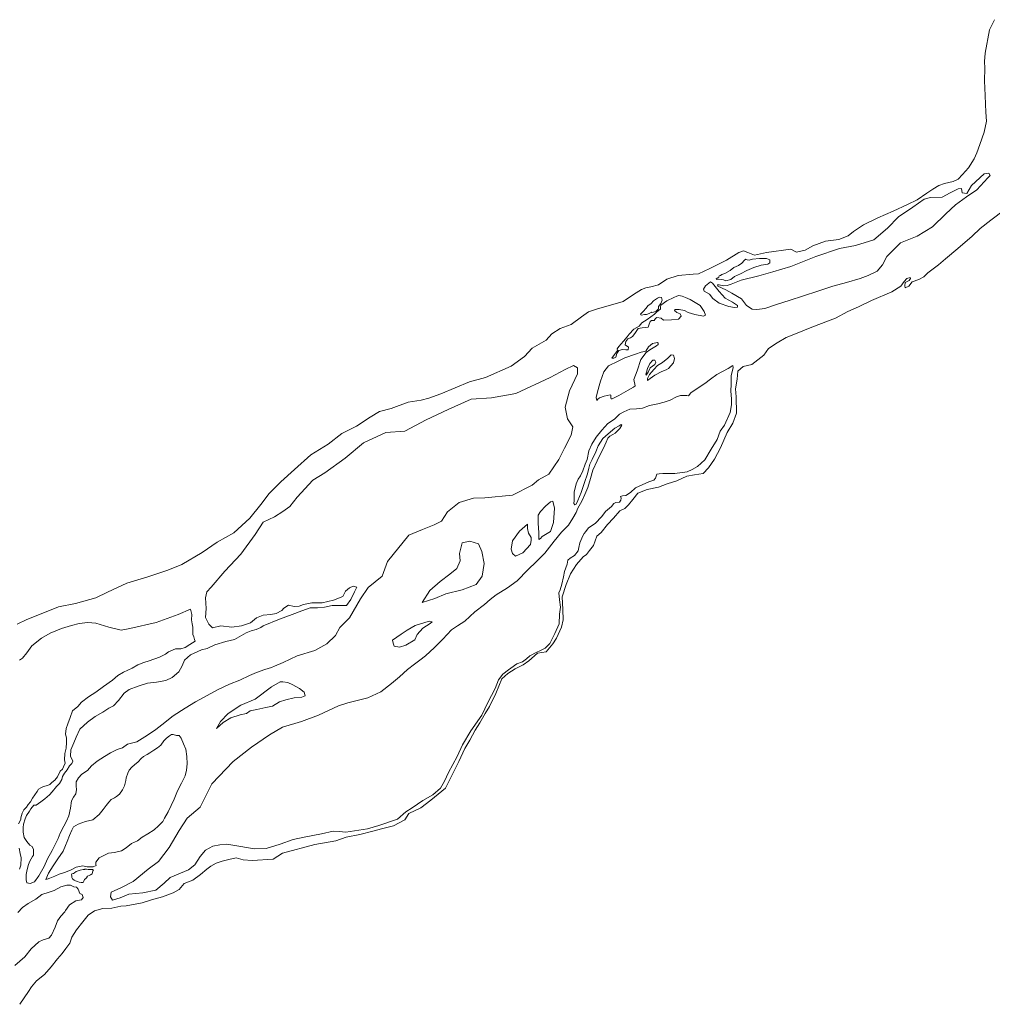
# Model space of a CAD drawing. Header units: metres. Extents: x 347609 to 404409, y 8548087 to 8605413.
# Tile 9 of 49: x 364563 to 365380, y 8552202 to 8553028. Entities that reach past the tile are written whole.
import ezdxf

# ---------------------------------------------------------------- set-up
doc = ezdxf.new("R2010")
doc.units = ezdxf.units.M
doc.layers.add('01. RIO', color=7, linetype='Continuous', lineweight=5, true_color=0x2776bb)

# ---------------------------------------------------------------- blocks, each defined once
blk = doc.blocks.new('REIORORI')
at = {"layer": '01. RIO', "color": 152, "lineweight": 15, "true_color": 0x2776bb, "flags": 128}
for points in [[(365390.64, 8552868.69), (365379.16, 8552860.04), (365370.18, 8552853.22), (365363.36, 8552846.74), (365351.38, 8552836.43), (365340.9, 8552827.62), (365335.24, 8552822.63), (365326.09, 8552815.81), (365322.74, 8552812.42), (365318.58, 8552810.26), (365313.09, 8552808.43), (365310.09, 8552804.77), (365307.1, 8552803.44), (365306.77, 8552804.94), (365307.27, 8552807.76), (365310.59, 8552809.59), (365311.59, 8552811.26), (365311.26, 8552811.92), (365308.43, 8552811.09), (365306.27, 8552808.6), (365303.44, 8552804.61), (365295.95, 8552799.95), (365278.82, 8552792.8), (365268, 8552787.48), (365258.98, 8552783.45), (365248.5, 8552777.97), (365228.87, 8552770.32), (365213.73, 8552764.17), (365207.07, 8552761.67), (365199.56, 8552757.13), (365192.41, 8552752.48), (365188.42, 8552746.66), (365178.27, 8552738.85), (365170.95, 8552737.18), (365166.46, 8552733.36), (365165.96, 8552726.71), (365164.63, 8552718.56), (365165.13, 8552711.91), (365165.45, 8552698.04), (365162.29, 8552689.56), (365157.63, 8552681.91), (365152.14, 8552668.94), (365146.99, 8552659.3), (365141.83, 8552652.15), (365137.39, 8552647.53), (365130.15, 8552646.39), (365123.74, 8552645.05), (365115.25, 8552641.2), (365107.19, 8552638.72), (365099.95, 8552636.04), (365090.33, 8552633.97), (365082.45, 8552630.95), (365078.31, 8552625.58), (365074.8, 8552621.03), (365071.7, 8552618.03), (365067.56, 8552615.97), (365062.08, 8552609.86), (365057.11, 8552604.48), (365051.63, 8552597.76), (365048.01, 8552594.87), (365045.43, 8552586.91), (365042.02, 8552582.78), (365039.33, 8552579.47), (365036.54, 8552577.41), (365030.94, 8552570.96), (365025.98, 8552563), (365022.36, 8552554.32), (365018.95, 8552543.78), (365019.57, 8552533.1), (365019.88, 8552524.63), (365018.43, 8552518.43), (365014.29, 8552509.09), (365011.29, 8552504.44), (365005.6, 8552497.62), (364998.26, 8552496.38), (364990.91, 8552489.95), (364986.26, 8552486.75), (364979.64, 8552483.44), (364973.23, 8552479.41), (364968.38, 8552475.07), (364965.89, 8552468.87), (364963.21, 8552462.67), (364958.02, 8552451.78), (364954.4, 8552445.79), (364949.96, 8552438.04), (364946.03, 8552431.94), (364941.56, 8552423.43), (364937.32, 8552416.5), (364932.15, 8552405.45), (364927.19, 8552395.53), (364921.08, 8552383.08), (364908.77, 8552373.16), (364900.19, 8552366.66), (364890.17, 8552361.8), (364886.96, 8552356.53), (364877.45, 8552351.47), (364867.11, 8552349.09), (364859.87, 8552346.92), (364848.91, 8552344.13), (364837.65, 8552341.96), (364828.75, 8552338.8), (364811.36, 8552335.94), (364784.1, 8552328.59), (364776.22, 8552323.57), (364758.64, 8552322.32), (364751.11, 8552322.86), (364745.23, 8552324.67), (364739.03, 8552323.12), (364733.25, 8552321.92), (364728.45, 8552320.09), (364723.87, 8552317.55), (364720.42, 8552315.02), (364715.18, 8552310.54), (364708.87, 8552305.85), (364701.48, 8552302.97), (364697.15, 8552298.1), (364692.1, 8552295.22), (364683.26, 8552291.97), (364674.06, 8552289.27), (364666.31, 8552286.93), (364652.66, 8552284.38), (364648.14, 8552283.93), (364640.79, 8552282.46), (364633.21, 8552282.01), (364626.2, 8552280.09), (364620.89, 8552276.47), (364616.26, 8552270.82), (364611.13, 8552264.11), (364607.15, 8552257.97), (364605.35, 8552252.91), (364602.08, 8552248.63), (364599.09, 8552244.42), (364594.95, 8552239.86), (364589.68, 8552233.24), (364584.03, 8552226.73), (364577.4, 8552221.24), (364573.27, 8552216.4), (364570.58, 8552212.4), (364563.28, 8552201.64)], [(365382.22, 8553028.49), (365378.11, 8553019.99), (365374.41, 8553000.39), (365373.7, 8552993.31), (365374.13, 8552987.79), (365373.84, 8552977.02), (365374.27, 8552964.7), (365374.69, 8552957.57), (365374.97, 8552950.78), (365375.54, 8552943.27), (365373.41, 8552934.07), (365370, 8552923.55), (365367.45, 8552916.75), (365365.04, 8552911.65), (365360.37, 8552904.14), (365355.41, 8552898.62), (365351.56, 8552894.63), (365347.59, 8552892.5), (365340.23, 8552890.95), (365335.55, 8552889.25), (365330.31, 8552886.27), (365325.35, 8552882.73), (365317.13, 8552877.35), (365309.19, 8552873.24), (365296.98, 8552867.7), (365284.09, 8552862.18), (365272.19, 8552856.23), (365263.83, 8552850.56), (365259.29, 8552846.88), (365251.33, 8552844.03), (365240.28, 8552842.61), (365229.65, 8552838.5), (365223.27, 8552834.96), (365215.76, 8552833.26), (365211.08, 8552835.67), (365190.52, 8552833.11), (365180.6, 8552830.71), (365174.93, 8552833.11), (365171.25, 8552834.39), (365167.42, 8552833.11), (365156.98, 8552826.54), (365143.17, 8552819.64), (365133.45, 8552815.13), (365128.95, 8552814.85), (365116.41, 8552813.72), (365106.83, 8552810.63), (365100.07, 8552805.7), (365093.4, 8552804.09), (365089.32, 8552803.38), (365085.52, 8552801.97), (365081.29, 8552799.02), (365075.65, 8552795.36), (365070.16, 8552791.7), (365061.43, 8552789.3), (365048.75, 8552785.78), (365041.14, 8552783.11), (365035.36, 8552778.88), (365026.63, 8552772.41), (365017.33, 8552769.17), (365010.45, 8552764.6), (365005.62, 8552759.33), (364993.75, 8552752.62), (364987.42, 8552745.51), (364976.27, 8552737.62), (364954.72, 8552728.03), (364941.2, 8552724.26), (364917.03, 8552714.35), (364906.97, 8552710.77), (364900.49, 8552708.99), (364889.77, 8552707.2), (364875.47, 8552702.07), (364865.64, 8552699.39), (364857.6, 8552694.7), (364846.21, 8552687.11), (364833.92, 8552681.08), (364822.53, 8552671.92), (364808, 8552662.99), (364794.09, 8552650.62), (364782.7, 8552640.34), (364772.87, 8552630.74), (364765.94, 8552621.37), (364756.56, 8552609.76), (364743.16, 8552597.48), (364729.31, 8552589.66), (364716.61, 8552581.11), (364699.42, 8552571.05), (364687.71, 8552566.24), (364670.84, 8552560.56), (364653.21, 8552555.26), (364637.1, 8552547.87), (364627.24, 8552542.94), (364610.18, 8552538.21), (364595.96, 8552535.55), (364582.85, 8552530.23), (364569.39, 8552524.73), (364561.24, 8552520.94)], [(364563.13, 8552315.09), (364564.15, 8552318.51), (364564.45, 8552324.69), (364563.55, 8552328.38), (364562.76, 8552332.87)], [(364562.17, 8552353.14), (364564.16, 8552356.83), (364564.37, 8552358.34), (364565.5, 8552362.23), (364566.76, 8552364.94), (364568.9, 8552367.07), (364570.34, 8552369.4), (364572.23, 8552371.6), (364574.03, 8552374.66), (364575.87, 8552377.58), (364577.84, 8552380.37), (364579.17, 8552382.27), (364580.92, 8552383.38), (364583.4, 8552384.46), (364586.52, 8552385.48), (364588.62, 8552386.3), (364590.33, 8552387.77), (364592.81, 8552389.99), (364594.98, 8552392.66), (364597.22, 8552397.48), (364599.25, 8552399.11), (364600.17, 8552401.04), (364601.6, 8552404.09), (364600.99, 8552407.03), (364601.09, 8552412.33), (364602.42, 8552416.72), (364602.62, 8552421.42), (364602.73, 8552425.5), (364601.81, 8552428.46), (364602.42, 8552433.35), (364603.85, 8552437.23), (364605.58, 8552442.54), (364607.73, 8552448.05), (364612.03, 8552451.76), (364615.3, 8552455.33), (364621.12, 8552459.82), (364627.14, 8552463.8), (364633.67, 8552468.49), (364641.22, 8552473.83), (364645.83, 8552477.82), (364650.54, 8552480.48), (364657.7, 8552484.06), (364662.52, 8552486.73), (364667.64, 8552488.67), (364671.94, 8552490), (364680.74, 8552493.07), (364685.86, 8552495.63), (364688.34, 8552497.6), (364694.28, 8552500.06), (364698.58, 8552500.06), (364702.26, 8552501.39), (364706.26, 8552503.74), (364710.76, 8552506.71), (364710.25, 8552508.07), (364709.67, 8552510.3), (364708.7, 8552512.14), (364708.7, 8552515.82), (364708.79, 8552518.24), (364708.31, 8552521.25), (364707.73, 8552524.64), (364707.92, 8552529), (364706.71, 8552533.39), (364696.54, 8552528.99), (364678.02, 8552522.16), (364655.7, 8552517.3), (364648.56, 8552515.94), (364638.19, 8552518.22), (364627.25, 8552521.71), (364620.42, 8552522.17), (364613.19, 8552521.35), (364606.72, 8552519.74), (364598.32, 8552517.16), (364588.8, 8552513.26), (364581.66, 8552508.98), (364573.47, 8552502.58), (364569.19, 8552496.68), (364565.78, 8552492.38), (364562.99, 8552490.65)], [(364559.18, 8552234.21), (364567.69, 8552241.39), (364572.88, 8552248.1), (364579.41, 8552254.09), (364583.08, 8552255.7), (364587.65, 8552257.23), (364589.97, 8552259.82), (364593.21, 8552266.29), (364595.09, 8552271.83), (364597.95, 8552275.59), (364601.26, 8552279.17), (364601.78, 8552280.37), (364605.22, 8552285.1), (364610.54, 8552288.55), (364615.28, 8552289.27), (364616.71, 8552291.28), (364615.85, 8552293.72), (364613.84, 8552294.72), (364612.55, 8552298.31), (364610.97, 8552300.03), (364608.67, 8552300.32), (364606.09, 8552301.61), (364602.78, 8552301.61), (364597.76, 8552300.18), (364592.3, 8552297.31), (364587.99, 8552295.73), (364581.96, 8552293.86), (364576.79, 8552289.99), (364570.47, 8552286.4), (364565.73, 8552282.95), (364561.71, 8552278.79)]]:
    blk.add_lwpolyline(points, dxfattribs=at)
for points in [[(365157.54, 8552805.38), (365154.64, 8552805.07), (365150.88, 8552805.93), (365149.47, 8552805.85), (365149.78, 8552804.67), (365156.52, 8552801.7), (365161.45, 8552798.88), (365169.6, 8552793.95), (365173.83, 8552788.54), (365178.61, 8552785.41), (365182.61, 8552785.1), (365189.19, 8552786.04), (365198.28, 8552788.94), (365210.66, 8552793.01), (365221, 8552796.22), (365234.57, 8552800.92), (365246.4, 8552804.76), (365257.78, 8552807.66), (365269.38, 8552811.18), (365275.96, 8552813.61), (365283.56, 8552817.21), (365288.03, 8552822.71), (365291.79, 8552829.75), (365303.29, 8552841.04), (365317.2, 8552846.67), (365329.99, 8552854.57), (365341.27, 8552865.34), (365349.56, 8552872.88), (365358.71, 8552879.77), (365367.36, 8552885.53), (365376.55, 8552895.81), (365378.44, 8552897.7), (365377.43, 8552899.71), (365373.52, 8552898.96), (365362.93, 8552889.38), (365359.02, 8552882.45), (365355.11, 8552883.21), (365354.48, 8552886.61), (365351.71, 8552886.36), (365344.9, 8552882.96), (365338.35, 8552879.43), (365328.39, 8552879.3), (365323.09, 8552877.66), (365313.51, 8552870.99), (365301.53, 8552862.8), (365292.19, 8552853.33), (365280.85, 8552843.62), (365265.34, 8552838.96), (365251.85, 8552836.44), (365232.01, 8552829.56), (365211.04, 8552821.29), (365195.98, 8552816.78), (365184.3, 8552813.29), (365169.24, 8552809.64), (365161, 8552806.47)], [(365151.89, 8552813.78), (365150.87, 8552813.35), (365150.68, 8552812.13), (365149.75, 8552811.64), (365148.44, 8552810.77), (365148.53, 8552810.23), (365150.68, 8552810.57), (365154.43, 8552810.13), (365156.47, 8552809.06), (365160.66, 8552810.28), (365163.87, 8552812.91), (365168.69, 8552815.19), (365174.19, 8552817.82), (365180.12, 8552820.46), (365186.27, 8552822.41), (365191.65, 8552823.27), (365193.44, 8552824.2), (365193.51, 8552826.69), (365190.71, 8552827.94), (365184.64, 8552827.86), (365179.03, 8552827.31), (365175.99, 8552826.46), (365174.29, 8552826.87), (365173.31, 8552827.41), (365172.24, 8552826.53), (365169.89, 8552823.99), (365167.26, 8552822.14), (365163.35, 8552820.33), (365160.27, 8552817.99), (365155.73, 8552815.21), (365153.24, 8552814.38)], [(365142.28, 8552807.35), (365143.51, 8552808.33), (365145.34, 8552807.23), (365150.98, 8552800.37), (365156, 8552794.5), (365162.12, 8552791.32), (365166.4, 8552788.38), (365166.4, 8552787.16), (365163.83, 8552786.67), (365159.06, 8552787.77), (365150.85, 8552790.34), (365145.71, 8552794.26), (365142.65, 8552797.93), (365138.24, 8552800.5), (365137.63, 8552802.09), (365139.34, 8552804.9), (365140.81, 8552806)], [(365060.83, 8552744.36), (365063.04, 8552747.4), (365065.4, 8552750.67), (365065.32, 8552752.11), (365066.54, 8552754.01), (365070.42, 8552758.43), (365073.69, 8552762.15), (365075.21, 8552764.36), (365079.32, 8552768.54), (365083.81, 8552771.05), (365085.87, 8552773.79), (365090.28, 8552776.68), (365096.6, 8552781.23), (365097.94, 8552782.69), (365100, 8552784.28), (365101.71, 8552785.49), (365101.59, 8552786.95), (365101.95, 8552788.78), (365106.82, 8552792.43), (365112.79, 8552795.1), (365115.22, 8552796.32), (365116.93, 8552796.93), (365119.73, 8552796.32), (365122.65, 8552795.1), (365126.42, 8552793.4), (365134.94, 8552788.41), (365138.23, 8552783.3), (365139.45, 8552780.26), (365137.86, 8552779.53), (365130.32, 8552780.87), (365124.96, 8552782.57), (365121.67, 8552784.15), (365117.29, 8552785.13), (365114, 8552785.13), (365113.27, 8552784.4), (365115.22, 8552782.57), (365118.14, 8552781.6), (365119, 8552779.41), (365116.8, 8552777.1), (365110.84, 8552776.37), (365104.02, 8552776.12), (365102.07, 8552777.71), (365098.67, 8552778.44), (365097.45, 8552777.46), (365096.23, 8552776), (365094.16, 8552776), (365092.94, 8552774.91), (365091.73, 8552771.99), (365091.12, 8552770.41), (365086.25, 8552769.8), (365082.84, 8552769.07), (365080.04, 8552765.05), (365078.09, 8552762.5), (365076.27, 8552761.4), (365074.2, 8552760.55), (365072.37, 8552758.36), (365071.88, 8552755.44), (365074.81, 8552753.37), (365074.56, 8552751.31), (365072.49, 8552751.31), (365069.69, 8552751.43), (365066.65, 8552750.82), (365064.95, 8552748.14), (365064.09, 8552745.22), (365062.27, 8552744.13)], [(365084.83, 8552781.27), (365087.12, 8552783.41), (365089.48, 8552786.15), (365091.01, 8552788.29), (365093.76, 8552790.2), (365095.82, 8552792.41), (365099.1, 8552794.54), (365100.7, 8552795.54), (365102.53, 8552795.31), (365103.07, 8552793.02), (365102, 8552790.27), (365100.01, 8552787.53), (365099.94, 8552785.54), (365098.11, 8552783.79), (365095.74, 8552782.8), (365094.37, 8552782.65), (365093.98, 8552782.87), (365092, 8552781.88), (365089.94, 8552780.97), (365088.26, 8552780.82), (365085.67, 8552780.43), (365084.98, 8552780.66)], [(365047.99, 8552708.8), (365047.48, 8552711.17), (365048.32, 8552714.9), (365050.13, 8552721.03), (365051.21, 8552725), (365053.98, 8552732.69), (365057.83, 8552737.86), (365066.13, 8552741.72), (365071.67, 8552744.49), (365080.57, 8552747.61), (365085.38, 8552749.18), (365089.35, 8552750.26), (365091.52, 8552753.75), (365095.01, 8552756.51), (365098.98, 8552757.36), (365099.7, 8552756.75), (365099.58, 8552755.67), (365098.14, 8552754.47), (365092.72, 8552751.22), (365089.47, 8552748.94), (365085.14, 8552743.17), (365081.89, 8552733.67), (365079.13, 8552726.45), (365080.45, 8552721.04), (365078.88, 8552719.96), (365074.31, 8552717.43), (365066.49, 8552712.86), (365060.96, 8552710.1), (365060.11, 8552709.98), (365059.75, 8552710.94), (365059.75, 8552713.1), (365059.39, 8552713.58), (365056.87, 8552712.98), (365054.34, 8552712.38), (365050.25, 8552710.94), (365049.04, 8552709.86)], [(365089.67, 8552730.11), (365091.26, 8552732.46), (365092.93, 8552736.18), (365096.72, 8552738.83), (365097.71, 8552740.88), (365096.8, 8552742.55), (365095.28, 8552742.63), (365092.78, 8552739.67), (365090.65, 8552735.65), (365089.89, 8552732.39), (365089.36, 8552730.72)], [(365090.61, 8552725.6), (365093.01, 8552727.16), (365096.95, 8552729.96), (365102.64, 8552733.15), (365106.28, 8552734.44), (365108.33, 8552735.65), (365112.5, 8552740.43), (365113.49, 8552743.84), (365112.5, 8552746.8), (365110.61, 8552747.1), (365107.8, 8552744.29), (365103.32, 8552740.65), (365099.08, 8552738), (365096.04, 8552734.74), (365094.45, 8552732.84), (365092.4, 8552730.64), (365090.73, 8552727.31)], [(364765.82, 8552517.94), (364767.91, 8552519.38), (364781.49, 8552524.99), (364792.07, 8552529.1), (364800.28, 8552532.09), (364807.38, 8552534.46), (364813.54, 8552534.46), (364819.38, 8552535.09), (364825.69, 8552536.67), (364837.85, 8552536.51), (364841.48, 8552541.56), (364844.63, 8552548.03), (364846.37, 8552551.97), (364843.53, 8552552.76), (364840.37, 8552551.34), (364837.06, 8552548.66), (364834.85, 8552544.24), (364826.8, 8552541.09), (364817.44, 8552538.88), (364808.68, 8552538.88), (364801.7, 8552537.5), (364797.96, 8552535.93), (364793.73, 8552535.83), (364789.01, 8552536.71), (364785.07, 8552534.26), (364783.6, 8552532.29), (364778.87, 8552529.93), (364774.15, 8552528.95), (364767.95, 8552528.36), (364762.12, 8552526.16), (364757.19, 8552521.89), (364749.64, 8552519.59), (364741.59, 8552518.44), (364732.22, 8552519.59), (364725.16, 8552517.78), (364722.08, 8552520.76), (364719.44, 8552526.6), (364720.03, 8552534.11), (364719.25, 8552543.08), (364720.52, 8552548.05), (364724.13, 8552551.95), (364735.61, 8552565.43), (364749.09, 8552579.65), (364761.07, 8552596.11), (364767.81, 8552606.59), (364777.29, 8552611.08), (364784.28, 8552615.57), (364790.27, 8552619.56), (364796.28, 8552627.61), (364809.5, 8552641.83), (364819.74, 8552648.06), (364836.71, 8552660.29), (364852.19, 8552673.26), (364870.91, 8552681.74), (364886.73, 8552682.82), (364904.7, 8552692.55), (364923.17, 8552701.28), (364942.63, 8552709.76), (364959.61, 8552711.01), (364980.07, 8552714.5), (365008.81, 8552728.01), (365021.54, 8552734.75), (365028.53, 8552737.99), (365032.02, 8552736.25), (365032.02, 8552731.01), (365025.03, 8552716.79), (365021.54, 8552703.07), (365023.54, 8552693.34), (365028.03, 8552686.61), (365026.53, 8552679.62), (365021.04, 8552668.65), (365016.3, 8552659.17), (365007.81, 8552646.94), (364999.08, 8552642.2), (364993.83, 8552637.71), (364977.33, 8552629.15), (364954.12, 8552626.9), (364944.38, 8552626.65), (364932.4, 8552622.91), (364922.67, 8552615.18), (364917.68, 8552607.45), (364911.44, 8552604.2), (364901.7, 8552600.46), (364890.2, 8552595.66), (364872.23, 8552573.46), (364867.74, 8552561.24), (364855.98, 8552551.7), (364849.49, 8552542.22), (364840.25, 8552526.25), (364832.25, 8552517.96), (364828.5, 8552511.47), (364821.26, 8552504.24), (364811.28, 8552498.75), (364796.47, 8552494.15), (364784.51, 8552488.76), (364777.28, 8552485.64), (364774.72, 8552484.36), (364769.29, 8552482.87), (364762.35, 8552480.21), (364756.38, 8552477.65), (364748.29, 8552473.92), (364739.44, 8552470.52), (364729.58, 8552465.59), (364720.73, 8552461), (364710.86, 8552455.56), (364702.36, 8552450.28), (364692.15, 8552443.99), (364682.64, 8552436.24), (364677.75, 8552432.31), (364670.62, 8552427.74), (364666.05, 8552424.97), (364661.69, 8552422.1), (364653.93, 8552420.08), (364649.56, 8552417.08), (364645.09, 8552415.6), (364639.67, 8552412.83), (364634.67, 8552409.75), (364628.5, 8552405.93), (364623.72, 8552401.78), (364620.21, 8552397.85), (364615.52, 8552394.95), (364612.65, 8552391.76), (364610.73, 8552388.36), (364610.73, 8552384.75), (364611.05, 8552381.98), (364610.41, 8552378.48), (364608.61, 8552375.5), (364606.8, 8552372.42), (364606.05, 8552366.36), (364604.66, 8552359.84), (364602.64, 8552355.48), (364600.41, 8552351.12), (364597.22, 8552345.49), (364595.62, 8552340.81), (364590.51, 8552330.78), (364586.58, 8552323.77), (364583.81, 8552317.29), (364579.24, 8552309.53), (364575.73, 8552304.43), (364572.12, 8552303.15), (364569.24, 8552303.58), (364568.82, 8552306.13), (364568.82, 8552310.7), (364569.67, 8552314.84), (364570.63, 8552318.99), (364571.8, 8552321.96), (364574.12, 8552325.85), (364575, 8552326.86), (364574.8, 8552331.53), (364573.72, 8552334.17), (364571.89, 8552335.25), (364569.39, 8552338.43), (364567.16, 8552341.81), (364566.34, 8552346.34), (364566.34, 8552350.12), (364566.55, 8552352.93), (364567.97, 8552357.26), (364569.05, 8552360.16), (364571.42, 8552363.81), (364572.64, 8552365.93), (364575.21, 8552368.77), (364577.11, 8552368.9), (364580.96, 8552371.61), (364584.48, 8552374.11), (364588.27, 8552377.56), (364590.5, 8552379.99), (364594.3, 8552384.41), (364596.67, 8552387.11), (364598.63, 8552390.36), (364599.3, 8552393.06), (364601, 8552395.83), (364603.16, 8552398.67), (364605.23, 8552401.85), (364607.18, 8552403.81), (364607.82, 8552405.78), (364606.07, 8552410.14), (364606.29, 8552415.27), (364608.91, 8552421.27), (364610.76, 8552425.86), (364613.72, 8552432.77), (364620.16, 8552438.55), (364626.82, 8552443.24), (364633.26, 8552446.84), (364638.28, 8552450.23), (364642.1, 8552452.41), (364646.38, 8552456.79), (364650.96, 8552462.9), (364655.22, 8552465.96), (364662.86, 8552468.9), (364670.72, 8552471.2), (364678.15, 8552472.18), (364686.01, 8552473.7), (364691.34, 8552476), (364696.92, 8552480.71), (364699.77, 8552485.85), (364701.85, 8552490.56), (364706.77, 8552495.04), (364715.97, 8552499.42), (364720.82, 8552500.43), (364727.17, 8552503.6), (364736.48, 8552506.23), (364743.7, 8552507.87), (364749.62, 8552511.26), (364753.56, 8552513.56), (364757.72, 8552515.2), (364761.99, 8552516.52)], [(364826.6, 8552346.94), (364816.95, 8552344.8), (364802.29, 8552342.12), (364792.99, 8552340.15), (364782.09, 8552336.04), (364770.42, 8552332.37), (364760.25, 8552332.15), (364749.07, 8552334.27), (364737.34, 8552336.06), (364731.31, 8552335.61), (364725.61, 8552334.49), (364719.24, 8552331.14), (364714.99, 8552325.78), (364710.3, 8552318.86), (364705.16, 8552314.5), (364689.81, 8552308.2), (364684.56, 8552303.4), (364677.74, 8552297.37), (364666.79, 8552295.36), (364654.94, 8552294.13), (364647.68, 8552291), (364641.31, 8552289.1), (364639.63, 8552291.78), (364640.19, 8552295.92), (364648.26, 8552299.41), (364658.5, 8552304.81), (364671.29, 8552315.04), (364679.82, 8552321.57), (364688.92, 8552333.22), (364697.17, 8552347.72), (364703.99, 8552357.95), (364714.93, 8552367.11), (364724.67, 8552386.9), (364742.56, 8552405.42), (364757.89, 8552417.55), (364773.08, 8552427.8), (364783.94, 8552434.5), (364800.07, 8552439.13), (364814.29, 8552444.56), (364831.23, 8552452.41), (364839.06, 8552454.8), (364855.83, 8552459.11), (364866.69, 8552464.06), (364875.53, 8552471.07), (364882.48, 8552476.56), (364889.2, 8552482.89), (364895.03, 8552487.3), (364899.35, 8552490.71), (364904.27, 8552494.23), (364911.71, 8552501.38), (364918.84, 8552508.31), (364926.07, 8552516.04), (364931.09, 8552519.55), (364937.13, 8552523.48), (364945.77, 8552531.31), (364953.8, 8552537.43), (364958.52, 8552541.65), (364963.67, 8552545.5), (364973.01, 8552551.32), (364981.34, 8552557.24), (364990.08, 8552566.37), (364997.41, 8552573.6), (365004.55, 8552580.36), (365012.38, 8552590.6), (365018.51, 8552598.12), (365024.41, 8552603.96), (365027.83, 8552609.9), (365030.65, 8552614.53), (365032.06, 8552618.25), (365035.59, 8552624.09), (365038.1, 8552629.63), (365040.52, 8552635.67), (365042.94, 8552643.14), (365044.86, 8552650.19), (365048.28, 8552658.14), (365051.1, 8552663.88), (365053.63, 8552668.54), (365055.94, 8552673.57), (365057.25, 8552676.99), (365059.07, 8552678.71), (365061.48, 8552680.01), (365063.4, 8552681.22), (365065.31, 8552683.03), (365067.43, 8552685.15), (365069.24, 8552687.86), (365068.53, 8552688.57), (365066.82, 8552687.36), (365063.3, 8552685.55), (365057.76, 8552680.82), (365053.13, 8552676.69), (365049.2, 8552670.75), (365047.38, 8552665.52), (365044.26, 8552659.08), (365042.15, 8552655.15), (365041.44, 8552651.83), (365040.23, 8552647.1), (365037.71, 8552639.74), (365034.89, 8552631.36), (365032.07, 8552624.82), (365030.76, 8552621.7), (365029.55, 8552621.1), (365028.85, 8552622.1), (365029.05, 8552624.82), (365029.15, 8552631.67), (365030.86, 8552638.71), (365032.47, 8552642.64), (365034.49, 8552645.35), (365036.4, 8552649.58), (365038.31, 8552655.12), (365040.03, 8552659.24), (365041.53, 8552666.38), (365043.95, 8552671.94), (365047.69, 8552677.99), (365052.44, 8552683.75), (365057.38, 8552689.3), (365063.04, 8552693.03), (365067.28, 8552697.17), (365070.92, 8552699.29), (365075.97, 8552701.51), (365081.42, 8552701.71), (365086.47, 8552702.22), (365092.46, 8552704.38), (365099.33, 8552706), (365104.68, 8552707.31), (365109.83, 8552709.03), (365115.18, 8552711.75), (365118.41, 8552712.86), (365121.14, 8552712.96), (365123.67, 8552712.76), (365125.18, 8552712.56), (365127, 8552715.08), (365131.44, 8552718.21), (365138.92, 8552722.96), (365143.68, 8552726.51), (365149.04, 8552730.65), (365158.53, 8552735.5), (365162.25, 8552738.22), (365162.76, 8552736.28), (365160.92, 8552729.34), (365161.02, 8552722.29), (365160.82, 8552716.67), (365161.23, 8552710.14), (365161.33, 8552704.93), (365160, 8552698.6), (365155.5, 8552687.93), (365151.72, 8552682.93), (365149.17, 8552675.88), (365144.26, 8552667.81), (365138.84, 8552658.89), (365132.6, 8552653.27), (365128.31, 8552650.82), (365123.92, 8552648.88), (365113.79, 8552647.32), (365108.17, 8552647.42), (365103.47, 8552647.42), (365100.4, 8552647.22), (365098.56, 8552646.81), (365097.54, 8552643.44), (365096.01, 8552641.7), (365091.71, 8552640.27), (365080.57, 8552635.25), (365076.38, 8552631.57), (365072.6, 8552628.91), (365069.63, 8552628.71), (365067.89, 8552627.99), (365068.61, 8552626.77), (365068.41, 8552625.13), (365067.28, 8552623.4), (365064.11, 8552623.09), (365062.27, 8552622.28), (365060.33, 8552619.81), (365055.53, 8552615.62), (365052.46, 8552611.33), (365046.83, 8552605.39), (365041.21, 8552601.82), (365038.86, 8552598.75), (365037.43, 8552597.12), (365036.5, 8552595.17), (365033.74, 8552589.15), (365033.03, 8552585.16), (365032.31, 8552582.4), (365029.44, 8552578.61), (365025.77, 8552576.26), (365023.72, 8552574.53), (365023.21, 8552571.36), (365020.83, 8552564.96), (365020, 8552560.62), (365018.65, 8552554.53), (365017.41, 8552549.57), (365016.17, 8552547.19), (365016.69, 8552541.2), (365017.62, 8552535.28), (365016.89, 8552529.19), (365016.48, 8552521.23), (365012.97, 8552513.07), (365008.52, 8552504.58), (365004.69, 8552500.75), (365000.14, 8552498.38), (364997.66, 8552497.45), (364991.76, 8552494.33), (364989.07, 8552491.85), (364985.66, 8552489.27), (364981, 8552487.51), (364975.94, 8552483.89), (364973.97, 8552482.55), (364969.21, 8552479), (364965.38, 8552474.04), (364962.8, 8552466.81), (364956.58, 8552455.01), (364951.41, 8552444.57), (364942.31, 8552431.32), (364935.17, 8552419.42), (364930.72, 8552409.7), (364923.48, 8552396.35), (364920.27, 8552389.01), (364916.86, 8552383.02), (364910.34, 8552377.52), (364901.86, 8552372.66), (364892.97, 8552366.67), (364887.59, 8552363.16), (364880.55, 8552357.05), (364864.94, 8552351.88), (364855.53, 8552348.88), (364837.13, 8552346.3), (364831.65, 8552346.71)], [(364999.52, 8552591.93), (364999.52, 8552597.76), (364998.93, 8552605.36), (364998.81, 8552612.38), (365000.71, 8552615.47), (365004.99, 8552620.1), (365009.15, 8552623.67), (365011.18, 8552624.26), (365012.6, 8552618.2), (365011.77, 8552606.2), (365009.15, 8552598.59), (365002.26, 8552594.55), (365000.71, 8552592.88)], [(364989.76, 8552604.79), (364983.12, 8552598.91), (364977.24, 8552590.95), (364976.21, 8552583.85), (364977.16, 8552580.17), (364979.78, 8552578.03), (364985.96, 8552580.88), (364992.39, 8552587.89), (364993.1, 8552591.46), (364992.86, 8552593.72), (364990.72, 8552597.28), (364989.89, 8552601.2)], [(364901.4, 8552539.2), (364912.04, 8552542.39), (364921.14, 8552546.4), (364935.09, 8552549.59), (364946.8, 8552554.2), (364951.76, 8552561.29), (364953.42, 8552571.93), (364951.53, 8552581.85), (364948.81, 8552588.47), (364941.36, 8552590.6), (364934.98, 8552589.06), (364932.73, 8552580.08), (364933.44, 8552573.94), (364930.48, 8552567.56), (364924.57, 8552562.95), (364916.65, 8552556.57), (364907.78, 8552549.24)], [(364876.44, 8552507.48), (364883.89, 8552512.45), (364888.85, 8552515.76), (364895.59, 8552519.77), (364907.41, 8552523.32), (364909.66, 8552522.85), (364908.12, 8552521.31), (364902.09, 8552517.65), (364897.25, 8552512.09), (364895.24, 8552507.72), (364887.79, 8552503.23), (364882.47, 8552501.58), (364877.86, 8552502.52), (364876.91, 8552505)], [(364782.19, 8552472.34), (364774.91, 8552468.25), (364761.04, 8552457.77), (364748.96, 8552452.98), (364738.32, 8552445.79), (364731.86, 8552439.08), (364728.5, 8552433.14), (364734.12, 8552438.41), (364740.53, 8552442.22), (364748.59, 8552444.67), (364753.71, 8552445.76), (364756.95, 8552447.99), (364762.57, 8552449.29), (364770.13, 8552451.03), (364775.68, 8552452.03), (364781.44, 8552455.63), (364786.84, 8552457.21), (364793.85, 8552458.96), (364800.4, 8552459.46), (364803.13, 8552460.68), (364802.34, 8552463.71), (364798.31, 8552466.73), (364792.77, 8552469.89), (364788.45, 8552471.76), (364784.42, 8552472.48)], [(364585.26, 8552306.56), (364587.4, 8552311.85), (364591.41, 8552317.86), (364595.33, 8552323.69), (364599.8, 8552330.34), (364601.8, 8552334.89), (364603.26, 8552338.35), (364605.26, 8552343.45), (364607, 8552347.86), (364608.46, 8552350.64), (364612.3, 8552352.93), (364618.7, 8552355.21), (364624.82, 8552356.67), (364630.03, 8552360.96), (364633.5, 8552365.25), (364635.97, 8552368.73), (364638.07, 8552371.37), (364640.17, 8552373.57), (364642.82, 8552375.12), (364644.65, 8552376.12), (364647.11, 8552378.13), (364649.78, 8552381.64), (364651.24, 8552385.2), (364652.43, 8552389.67), (364652.7, 8552391.96), (364654.16, 8552395.79), (364655.26, 8552398.26), (364657.36, 8552400.91), (364659.74, 8552402.73), (364662.68, 8552405.31), (364665.24, 8552408.15), (364667.25, 8552409.79), (364670.26, 8552411.34), (364672.73, 8552412.89), (364674.28, 8552413.9), (364676.11, 8552415.09), (364678.94, 8552417.1), (364681.77, 8552419.38), (364684.42, 8552422.85), (364686.53, 8552425.13), (364689.18, 8552427.14), (364690.73, 8552428.15), (364692.1, 8552428.15), (364695.12, 8552427.51), (364697.22, 8552427.51), (364698.86, 8552425.22), (364700.96, 8552420.47), (364702.88, 8552415.82), (364703.7, 8552409.61), (364703.89, 8552403.58), (364703.34, 8552398.37), (364702.33, 8552393.63), (364699.32, 8552387.47), (364695.93, 8552380.8), (364693.1, 8552373.95), (364690.54, 8552368.56), (364687.98, 8552363.26), (364684.88, 8552357.97), (364683.59, 8552355.28), (364680.02, 8552351.54), (364676.19, 8552348.16), (364671.07, 8552344.87), (364666.23, 8552342.13), (364662.39, 8552338.93), (364657.27, 8552336.56), (364652.7, 8552333.09), (364648.87, 8552330.44), (364643.02, 8552329.16), (364637.81, 8552328.52), (364633.88, 8552326.7), (364629.95, 8552324.69), (364627.38, 8552320.91), (364627.38, 8552319.17), (364627.47, 8552318.26), (364625, 8552317.16), (364619.98, 8552317.16), (364616.41, 8552317.89), (364610.66, 8552316.8), (364605.9, 8552314.33), (364601.06, 8552312.41), (364596.58, 8552310.86), (364592.75, 8552309.13), (364588.73, 8552307.48), (364586.38, 8552306.72), (364585.71, 8552306.62)], [(364617.96, 8552315.05), (364619.46, 8552315.13), (364620.75, 8552314.94), (364623.4, 8552314.83), (364624.72, 8552314.83), (364625.31, 8552314.47), (364624.76, 8552313.62), (364624.5, 8552312.41), (364624.13, 8552311.2), (364622.88, 8552310.5), (364621.6, 8552309.69), (364620.2, 8552309.25), (364619.32, 8552307.96), (364618.84, 8552307.37), (364617.74, 8552306.49), (364617.04, 8552305.02), (364616.56, 8552303.99), (364614.8, 8552303.99), (364613.36, 8552304.22), (364611.74, 8552304.66), (364610.27, 8552305.24), (364609.1, 8552305.94), (364607.52, 8552307.08), (364607.22, 8552308.18), (364606.97, 8552309.62), (364606.71, 8552310.46), (364607.04, 8552311.31), (364608.36, 8552311.53), (364609.24, 8552312.19), (364610.83, 8552313.11), (364612.33, 8552313.66), (364614.21, 8552314.32), (364616.67, 8552314.83), (364617.63, 8552314.87)]]:
    blk.add_lwpolyline(points, close=True, dxfattribs=at)

msp = doc.modelspace()

# ---------------------------------------------------------------- block references
msp.add_blockref('REIORORI', (0, 0))

doc.saveas('drawing.dxf')
